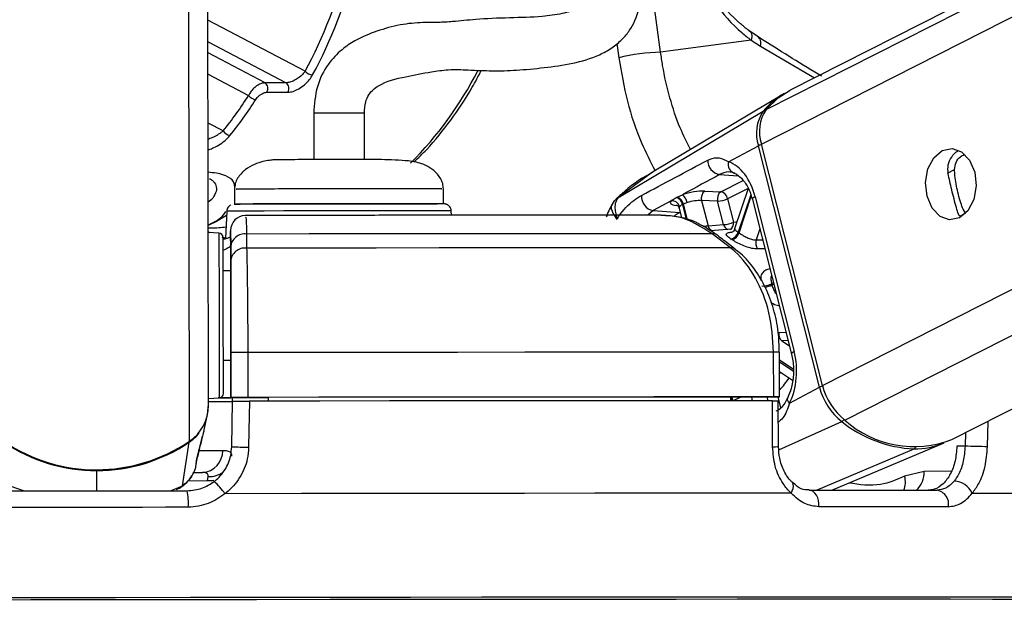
# Paper-space layout '3M DUO In Ground Anchor' of a CAD drawing. Header units: millimetres. Extents: x 10 to 10335, y 20 to 7920.
# Tile 56 of 116: x 5141 to 5207, y 3015 to 3055. Entities that reach past the tile are written whole.
import ezdxf

# ---------------------------------------------------------------- set-up
doc = ezdxf.new("R2010")
doc.units = ezdxf.units.MM
doc.layers.add('COMPONENT_GEOMETRY', color=7, linetype='Continuous')
doc.styles.add('SLDTEXTSTYLE0', font='TXT', dxfattribs={"width": 0.75})
doc.dimstyles.new('SLDDIMSTYLE1', dxfattribs={"dimtxt": 75, "dimasz": 3.302, "dimexe": 0, "dimexo": 0.0625, "dimgap": 18.75, "dimtad": 0, "dimtih": 1, "dimtoh": 1, "dimdec": 0, "dimrnd": 1e-09, "dimzin": 12, "dimdsep": 46, "dimtxsty": 'SLDTEXTSTYLE0', "dimsah": 1, "dimcen": 0.09, "dimadec": 0, "dimazin": 3, "dimtfac": 1, "dimtdec": 0, "dimtofl": 0, "dimtmove": 0, "dimatfit": 3, "dimfxl": 1, "dimfrac": 2, "dimtolj": 1, "dimtzin": 12, "dimarcsym": 0})

# ---------------------------------------------------------------- blocks, each defined once
blk = doc.blocks.new('_D_22')
at = {"layer": 'COMPONENT_GEOMETRY', "color": 7}
for p, q in [((639.005, 3169.172), (6134.314, 3169.172)), ((6131.139, 3169.172), (6131.139, 2114.817)), ((6131.139, 941.399), (6131.139, 1995.754)), ((3715.959, 941.399), (6134.314, 941.399))]:
    blk.add_line(p, q, dxfattribs=at)
for points in [[(6131.139, 3169.172), (6130.631, 3165.87), (6131.647, 3165.87)], [(6131.139, 941.399), (6131.647, 944.701), (6130.631, 944.701)]]:
    blk.add_solid(points, dxfattribs=at)
at = {"layer": 'COMPONENT_GEOMETRY', "color": 7, "insert": (6020.306, 2092.434), "char_height": 75, "attachment_point": 1, "style": 'SLDTEXTSTYLE0'}
blk.add_mtext('2228', dxfattribs=at)

psp = doc.layouts.new('3M DUO In Ground Anchor')

# ---------------------------------------------------------------- linework, layer by layer
at = {"color": 8, "linetype": 'Continuous', "lineweight": 25}
for p, q in [((5190.45, 3046.456), (5460.324, 3183.201)), ((5190.772, 3048.774), (5456.148, 3183.239)), ((5194.547, 3030.287), (5495.691, 3182.877)), ((5196.043, 3027.97), (5501.654, 3182.822)), ((5152.116, 3026.546), (5151.921, 3172.315)), ((5183.701, 3052.611), (5181.411, 3069.331)), ((5159.871, 3051.333), (5153.364, 3054.755)), ((5153.366, 3053.315), (5158.599, 3050.563)), ((5180.769, 3053.187), (5180.9, 3052.231)), ((5190.385, 3053.025), (5194.013, 3050.901)), ((5157.185, 3050.563), (5153.367, 3052.571)), ((5153.369, 3051.132), (5156.082, 3049.705)), ((5154.374, 3047.337), (5153.373, 3047.864)), ((5202.933, 3044.516), (5203.4, 3044.753)), ((5183.162, 3044.568), (5180.835, 3042.855)), ((5187.646, 3044.413), (5188.903, 3044.327)), ((5187.735, 3043.265), (5189.234, 3044.024)), ((5189.561, 3043.49), (5188.189, 3042.795)), ((5180.858, 3042.864), (5180.835, 3042.855)), ((5189.738, 3043.064), (5188.898, 3040.551)), ((5188.957, 3040.511), (5189.774, 3042.958)), ((5184.842, 3042.326), (5184.739, 3042.336)), ((5185.168, 3042.408), (5185.422, 3041.405)), ((5185.497, 3041.379), (5185.229, 3042.438)), ((5183.2, 3041.999), (5182.833, 3041.696)), ((5184.995, 3041.876), (5185.009, 3041.883)), ((5185.011, 3041.875), (5184.995, 3041.876)), ((5203.758, 3041.636), (5204.14, 3041.83)), ((5190.349, 3040.768), (5190.104, 3040.036)), ((5154.571, 3040.119), (5154.323, 3040.206)), ((5190.104, 3040.036), (5190.532, 3040.044)), ((5191.261, 3037.166), (5191.141, 3037.106)), ((5191.163, 3037.019), (5191.283, 3037.08)), ((5191.62, 3033.836), (5192.1, 3033.853)), ((5192.241, 3033.3), (5191.815, 3033.283)), ((5191.815, 3033.283), (5192.333, 3032.937)), ((5192.584, 3031.372), (5191.669, 3031.983)), ((5191.669, 3031.881), (5192.588, 3031.268)), ((5191.67, 3031.07), (5191.739, 3031.177)), ((5189.782, 3029.512), (5189.844, 3029.268)), ((5190.906, 3029.268), (5190.844, 3029.515)), ((5191.553, 3029.517), (5191.739, 3028.783)), ((5191.629, 3025.969), (5195.836, 3027.876)), ((5205.609, 3026.181), (5205.646, 3027.898)), ((5204.125, 3027.127), (5204.105, 3026.214)), ((5194.152, 3023.267), (5200.688, 3026.043)), ((5145.906, 3023.226), (5145.904, 3024.583)), ((5203.177, 3024.538), (5201.366, 3024.533)), ((5153.339, 3023.889), (5152.01, 3023.887)), ((5140.161, 3023.547), (5141.044, 3023.22)), ((5150.85, 3023.233), (5151.651, 3023.563)), ((5151.243, 3023.336), (5151.651, 3023.563)), ((5196.759, 3016.107), (5196.375, 3016.107)), ((5197.358, 3016.107), (5196.759, 3016.107))]:
    psp.add_line(p, q, dxfattribs=at)
at = {"color": 7, "linetype": 'Continuous', "lineweight": 25}
for p, q in [((5455.208, 3183.248), (5192.38, 3050.073)), ((5203.224, 3026.67), (5511.226, 3182.735)), ((5153.398, 3028.942), (5153.198, 3178.621)), ((5190.172, 3053.676), (5189.61, 3054.064)), ((5189.765, 3053.422), (5183.701, 3052.611)), ((5189.765, 3053.422), (5190.385, 3053.025)), ((5158.599, 3050.563), (5157.185, 3050.563)), ((5157.3, 3049.93), (5158.714, 3049.93)), ((5191.881, 3049.788), (5183.16, 3044.571)), ((5160.449, 3048.519), (5160.453, 3045.415)), ((5163.853, 3045.446), (5163.849, 3048.524)), ((5180.835, 3042.855), (5190.572, 3048.655)), ((5188.245, 3045.273), (5190.252, 3046.35)), ((5194.348, 3030.181), (5190.252, 3046.35)), ((5194.547, 3030.287), (5190.45, 3046.456)), ((5155.142, 3043.436), (5155.144, 3042.437)), ((5169.144, 3042.455), (5169.142, 3043.455)), ((5189.565, 3043.483), (5188.659, 3040.771)), ((5184.807, 3042.905), (5185.155, 3043.061)), ((5186.661, 3043.31), (5187.735, 3043.265)), ((5188.189, 3042.795), (5188.586, 3041.231)), ((5189.847, 3042.746), (5192.471, 3032.391)), ((5190.03, 3042.929), (5192.654, 3032.573)), ((5184.403, 3042.653), (5183.2, 3041.999)), ((5184.938, 3042.16), (5185.102, 3041.515)), ((5185.474, 3042.533), (5185.229, 3042.438)), ((5186.448, 3042.672), (5186.876, 3040.982)), ((5187.522, 3042.626), (5186.448, 3042.672)), ((5187.918, 3041.062), (5187.522, 3042.626)), ((5154.605, 3041.672), (5153.943, 3041.275)), ((5154.62, 3041.962), (5154.528, 3040.165)), ((5169.685, 3041.688), (5169.669, 3041.982)), ((5183.2, 3041.999), (5184.995, 3041.876)), ((5153.943, 3041.275), (5153.366, 3041.011)), ((5186.876, 3040.982), (5187.918, 3041.062)), ((5188.475, 3040.754), (5187.019, 3040.646)), ((5153.518, 3040.519), (5153.367, 3040.583)), ((5154.099, 3040.489), (5153.383, 3040.526)), ((5154.658, 3040.127), (5154.38, 3040.207)), ((5154.883, 3040.562), (5154.884, 3039.757)), ((5155.954, 3040.43), (5155.953, 3039.484)), ((5188.372, 3039.51), (5187.145, 3040.455)), ((5154.884, 3039.757), (5154.886, 3037.975)), ((5154.885, 3038.607), (5154.884, 3039.553)), ((5154.886, 3037.975), (5154.386, 3037.974)), ((5154.886, 3037.975), (5154.886, 3037.975)), ((5154.89, 3035.032), (5154.898, 3029.479)), ((5154.898, 3029.488), (5154.894, 3032.488)), ((5156.029, 3032.491), (5156.033, 3029.491)), ((5191.278, 3029.518), (5191.274, 3032.518)), ((5191.673, 3029.518), (5191.669, 3032.518)), ((5154.394, 3031.975), (5154.894, 3031.975)), ((5154.898, 3029.471), (5154.894, 3031.975)), ((5154.894, 3031.975), (5154.898, 3029.466)), ((5191.67, 3031.223), (5192.541, 3030.641)), ((5192.341, 3029.104), (5194.348, 3030.181)), ((5153.398, 3029.421), (5154.113, 3029.459)), ((5154.898, 3029.488), (5154.898, 3029.479)), ((5154.898, 3029.479), (5157.398, 3029.483)), ((5154.898, 3029.471), (5154.898, 3029.466)), ((5155.007, 3029.471), (5154.898, 3029.471)), ((5154.954, 3026.185), (5155.003, 3029.238)), ((5155.003, 3029.229), (5155.007, 3029.48)), ((5157.398, 3029.489), (5157.398, 3029.483)), ((5157.398, 3029.489), (5157.398, 3029.242)), ((5157.398, 3029.483), (5157.398, 3029.242)), ((5188.382, 3029.513), (5188.379, 3029.267)), ((5188.382, 3029.508), (5191.38, 3029.517)), ((5191.597, 3026.2), (5191.588, 3029.268)), ((5153.098, 3027.311), (5153.31, 3028.232)), ((5152.601, 3025.264), (5152.991, 3026.897)), ((5152.974, 3026.829), (5152.994, 3026.896)), ((5151.651, 3023.563), (5152.107, 3026.486)), ((5195.178, 3023.267), (5202.7, 3026.437)), ((5204.105, 3026.214), (5203.556, 3026.213)), ((5152.545, 3024.902), (5152.585, 3025.079)), ((5152.57, 3025.151), (5152.606, 3025.263)), ((5152.353, 3024.46), (5153, 3024.461)), ((5201.366, 3024.533), (5200.052, 3024.212)), ((5153.339, 3023.889), (5153.374, 3024.184))]:
    psp.add_line(p, q, dxfattribs=at)
at = {"color": 7, "linetype": 'Continuous', "lineweight": 25, "flags": 128}
for points in [[(5189.61, 3054.064), (5189.673, 3054.027), (5189.724, 3053.975), (5189.764, 3053.908), (5189.791, 3053.83), (5189.805, 3053.74), (5189.805, 3053.641), (5189.792, 3053.534), (5189.765, 3053.422)], [(5190.772, 3048.774), (5191.579, 3049.563), (5192.38, 3050.073)], [(5202.577, 3046.028), (5203.232, 3046.166), (5203.874, 3045.938), (5204.406, 3045.381), (5204.747, 3044.578), (5204.844, 3043.652), (5204.684, 3042.743), (5204.289, 3041.991), (5203.722, 3041.509), (5203.067, 3041.371), (5202.424, 3041.598), (5201.892, 3042.156), (5201.552, 3042.959), (5201.454, 3043.885), (5201.615, 3044.794), (5202.009, 3045.546), (5202.577, 3046.028)], [(5160.14, 3045.443), (5160.171, 3045.442), (5160.441, 3045.442)], [(5163.845, 3045.446), (5164.093, 3045.448), (5164.14, 3045.448)], [(5184.748, 3042.875), (5184.762, 3042.882), (5184.807, 3042.905)], [(5155.118, 3042.436), (5155.162, 3042.437), (5155.512, 3042.44), (5156.195, 3042.443), (5157.176, 3042.446), (5158.406, 3042.449), (5159.823, 3042.451), (5161.357, 3042.454), (5162.93, 3042.456), (5164.464, 3042.458), (5165.882, 3042.459), (5167.112, 3042.459)], [(5156.399, 3042.443), (5155.653, 3042.44), (5155.233, 3042.438), (5155.229, 3042.438)], [(5169.144, 3042.455), (5169.129, 3042.456), (5168.853, 3042.457), (5168.24, 3042.458), (5167.322, 3042.459), (5166.144, 3042.459), (5164.765, 3042.458), (5163.255, 3042.456), (5161.689, 3042.454), (5160.146, 3042.452), (5158.704, 3042.449), (5157.433, 3042.446), (5156.399, 3042.443)], [(5167.112, 3042.459), (5168.092, 3042.459), (5168.724, 3042.458)], [(5185.229, 3042.438), (5185.182, 3042.415), (5185.168, 3042.408)], [(5154.389, 3036.185), (5154.387, 3037.457), (5154.386, 3038.56), (5154.384, 3039.418), (5154.384, 3039.973), (5154.383, 3040.188), (5154.383, 3040.19)], [(5187.145, 3040.455), (5183.648, 3040.453), (5180.007, 3040.451), (5176.236, 3040.449), (5172.35, 3040.446), (5168.363, 3040.443), (5164.291, 3040.439), (5160.15, 3040.435), (5155.954, 3040.43)], [(5188.372, 3039.51), (5184.744, 3039.508), (5180.964, 3039.506), (5177.046, 3039.504), (5173.007, 3039.501), (5168.862, 3039.497), (5164.626, 3039.493), (5160.318, 3039.489), (5155.953, 3039.484)], [(5154.386, 3037.974), (5154.386, 3038.11), (5154.386, 3038.274)], [(5154.886, 3037.975), (5154.886, 3037.92), (5154.887, 3037.753), (5154.887, 3037.483), (5154.887, 3037.118), (5154.888, 3036.672), (5154.889, 3036.163), (5154.89, 3035.609), (5154.89, 3035.032)], [(5154.397, 3029.759), (5154.397, 3029.902), (5154.397, 3030.388), (5154.395, 3031.187), (5154.394, 3032.244), (5154.392, 3033.487), (5154.391, 3034.831), (5154.389, 3036.185)], [(5191.274, 3032.518), (5187.344, 3032.517), (5183.243, 3032.515), (5178.987, 3032.512), (5174.595, 3032.509), (5170.084, 3032.505), (5165.474, 3032.501), (5160.782, 3032.496), (5156.029, 3032.491)], [(5154.395, 3031.675), (5154.395, 3031.727), (5154.394, 3031.975)], [(5155.006, 3029.458), (5154.748, 3029.457), (5154.045, 3029.456)], [(5191.278, 3029.518), (5187.348, 3029.517), (5183.247, 3029.515), (5178.991, 3029.512), (5174.599, 3029.509), (5170.088, 3029.505), (5165.478, 3029.501), (5160.786, 3029.496), (5156.033, 3029.491)], [(5156.14, 3029.241), (5156.107, 3027.241), (5156.089, 3026.153)], [(5191.192, 3029.268), (5187.281, 3029.267), (5183.2, 3029.265), (5178.967, 3029.262), (5174.599, 3029.259), (5170.114, 3029.255), (5165.53, 3029.251), (5160.865, 3029.246), (5156.14, 3029.241)], [(5188.382, 3029.513), (5184.884, 3029.512), (5181.253, 3029.51), (5177.501, 3029.507), (5173.642, 3029.504), (5169.689, 3029.501), (5165.654, 3029.497), (5161.553, 3029.493), (5157.398, 3029.489)], [(5191.202, 3026.181), (5191.196, 3028.181), (5191.192, 3029.268)], [(5191.38, 3029.517), (5191.513, 3029.517), (5191.609, 3029.517), (5191.662, 3029.518), (5191.67, 3029.518), (5191.633, 3029.518), (5191.553, 3029.518), (5191.432, 3029.518), (5191.278, 3029.518)], [(5153.31, 3028.232), (5153.361, 3028.52), (5153.382, 3028.869)], [(5139.854, 3023.218), (5141.365, 3023.22), (5142.878, 3023.222), (5144.392, 3023.224), (5145.906, 3023.226), (5147.421, 3023.228), (5148.935, 3023.23), (5150.447, 3023.232), (5151.958, 3023.234)], [(5192.44, 3023.069), (5188.256, 3023.067), (5183.868, 3023.065), (5179.298, 3023.062), (5174.566, 3023.059), (5169.697, 3023.055), (5164.712, 3023.05), (5159.637, 3023.045), (5154.496, 3023.039)], [(5193.664, 3023.267), (5194.809, 3023.267), (5195.934, 3023.267), (5197.037, 3023.267), (5198.119, 3023.268), (5199.179, 3023.267), (5200.217, 3023.267), (5201.231, 3023.267), (5202.223, 3023.267)], [(5194.309, 3022.161), (5194.309, 3022.37), (5194.281, 3022.575), (5194.226, 3022.767), (5194.146, 3022.936), (5194.045, 3023.076), (5193.928, 3023.181), (5193.799, 3023.245), (5193.664, 3023.267)], [(5204.587, 3023.069), (5207.674, 3023.067), (5210.464, 3023.065), (5212.942, 3023.062), (5215.097, 3023.059), (5216.919, 3023.055), (5218.399, 3023.05), (5219.529, 3023.045), (5220.304, 3023.039)], [(5152.041, 3022.127), (5150.51, 3022.125), (5148.977, 3022.123), (5147.443, 3022.121), (5145.908, 3022.119), (5144.373, 3022.117), (5142.838, 3022.115), (5141.305, 3022.113), (5139.774, 3022.111)], [(5202.983, 3022.161), (5201.978, 3022.161), (5200.949, 3022.161), (5199.898, 3022.161), (5198.824, 3022.161), (5197.727, 3022.161), (5196.609, 3022.161), (5195.469, 3022.161), (5194.309, 3022.161)], [(5196.512, 3015.963), (5192.817, 3015.963), (5188.888, 3015.962), (5184.745, 3015.96), (5180.409, 3015.958), (5175.901, 3015.955), (5171.244, 3015.951), (5166.46, 3015.947), (5161.574, 3015.942), (5156.61, 3015.937), (5151.593, 3015.931), (5146.547, 3015.924), (5141.499, 3015.917), (5136.472, 3015.91)], [(5196.448, 3015.963), (5192.758, 3015.963), (5188.834, 3015.962), (5184.696, 3015.96), (5180.366, 3015.958), (5175.863, 3015.955), (5171.212, 3015.951), (5166.434, 3015.947), (5161.554, 3015.942), (5156.597, 3015.936), (5151.586, 3015.931), (5146.547, 3015.924), (5141.504, 3015.917), (5136.484, 3015.91)], [(5196.375, 3016.107), (5193.089, 3016.107), (5189.189, 3016.106), (5185.077, 3016.104), (5180.775, 3016.102), (5176.304, 3016.099), (5171.684, 3016.095), (5166.938, 3016.091), (5162.091, 3016.087), (5157.164, 3016.081), (5152.183, 3016.075), (5147.171, 3016.069), (5142.153, 3016.062), (5137.153, 3016.055)], [(5216.979, 3015.913), (5217.243, 3015.917), (5217.376, 3015.924), (5217.154, 3015.931), (5216.576, 3015.936), (5215.647, 3015.942), (5214.37, 3015.947), (5212.752, 3015.951), (5210.801, 3015.955), (5208.527, 3015.958), (5205.941, 3015.96), (5203.056, 3015.962), (5199.886, 3015.963), (5196.448, 3015.963)], [(5216.979, 3015.911), (5217.333, 3015.917), (5217.466, 3015.924), (5217.244, 3015.931), (5216.666, 3015.937), (5215.735, 3015.942), (5214.457, 3015.947), (5212.837, 3015.951), (5210.883, 3015.955), (5208.606, 3015.958), (5206.017, 3015.96), (5203.128, 3015.962), (5199.955, 3015.963), (5196.512, 3015.963)], [(5217.131, 3016.053), (5217.284, 3016.055), (5217.721, 3016.062), (5217.809, 3016.069), (5217.546, 3016.075), (5216.934, 3016.081), (5215.977, 3016.087), (5214.678, 3016.091), (5213.044, 3016.095), (5211.083, 3016.099), (5208.804, 3016.102), (5206.219, 3016.104), (5203.341, 3016.106), (5200.182, 3016.107), (5197.358, 3016.107)]]:
    psp.add_lwpolyline(points, dxfattribs=at)
at = {"color": 8, "linetype": 'Continuous', "lineweight": 25, "flags": 128}
for points in [[(5190.03, 3042.929), (5189.948, 3042.88), (5189.889, 3042.833), (5189.855, 3042.79), (5189.846, 3042.752), (5189.847, 3042.746)], [(5167.465, 3041.986), (5166.197, 3041.986), (5164.739, 3041.985), (5163.16, 3041.983), (5161.534, 3041.981), (5159.936, 3041.978), (5158.441, 3041.976), (5157.119, 3041.972), (5156.033, 3041.969), (5155.232, 3041.966), (5154.754, 3041.964), (5154.62, 3041.962)], [(5184.629, 3041.667), (5184.768, 3041.752), (5184.995, 3041.876)], [(5188.586, 3041.231), (5188.749, 3041.249), (5188.821, 3041.255)], [(5154.099, 3040.489), (5154.099, 3040.487), (5154.099, 3040.26), (5154.1, 3039.673), (5154.101, 3038.765), (5154.103, 3037.599), (5154.104, 3036.255)], [(5154.104, 3036.255), (5154.106, 3034.823), (5154.108, 3033.401), (5154.11, 3032.087), (5154.111, 3030.969), (5154.113, 3030.124), (5154.113, 3029.61), (5154.113, 3029.459)], [(5192.654, 3032.573), (5192.572, 3032.525), (5192.513, 3032.478), (5192.479, 3032.435), (5192.47, 3032.397), (5192.471, 3032.39)], [(5192.341, 3029.104), (5192.271, 3029.194), (5192.224, 3029.281), (5192.201, 3029.362), (5192.204, 3029.435), (5192.217, 3029.472)], [(5152.701, 3025.93), (5152.709, 3025.93), (5153.355, 3025.932), (5153.906, 3025.934), (5154.349, 3025.935)], [(5153.753, 3023.913), (5153.643, 3023.897), (5153.339, 3023.889)], [(5192.44, 3023.069), (5192.525, 3023.233), (5192.58, 3023.39), (5192.603, 3023.535), (5192.593, 3023.66), (5192.549, 3023.761), (5192.514, 3023.802)]]:
    psp.add_lwpolyline(points, dxfattribs=at)
at = {"color": 7, "linetype": 'Continuous', "lineweight": 25}
for centre, radius, start, end in [((5189.894, 3053.225), 0.53, 337.80736, 58.33704), ((5183.881, 3040.763), 11.849, 90.86945, 104.57306), ((5160.444, 3051.885), 0.796, 223.94043, 264.93784), ((5156.895, 3050.183), 0.478, 327.95085, 52.63403), ((5158.309, 3050.183), 0.478, 327.95085, 52.63403), ((5156.644, 3050.162), 0.725, 219.08578, 264.17489), ((5194.476, 3045.469), 5.039, 119.66388, 140.78856), ((5192.973, 3047.287), 2.656, 145.95628, 198.22685), ((5192.761, 3047.176), 2.641, 145.95628, 198.22685), ((5154.917, 3047.671), 0.638, 211.62258, 262.94991), ((5187.828, 3045.363), 0.968, 178.6132, 259.13565), ((5188.816, 3045.093), 0.599, 162.50655, 256.32879), ((5183.383, 3042.951), 0.969, 175.92818, 259.11782), ((5184.566, 3042.289), 0.613, 11.19492, 72.78175), ((5184.628, 3042.32), 0.613, 11.17218, 72.98119), ((5184.693, 3042.421), 0.789, 8.16539, 54.16197), ((5187.029, 3042.832), 0.603, 127.57074, 195.48396), ((5188.103, 3042.787), 0.603, 127.57074, 195.48396), ((5187.429, 3044.403), 1.779, 273.00592, 295.31836), ((5187.606, 3042.686), 0.594, 10.6113, 77.41541), ((5184.453, 3042.12), 0.535, 15.00674, 95.3188), ((5155.883, 3040.675), 1, 91.48484, 180.12809), ((5187.825, 3042.839), 1.779, 273.00592, 295.31836), ((5154.083, 3040.189), 0.3, 0.07703, 87.07703), ((5155.836, 3039.483), 0.955, 82.93586, 175.77439), ((5187.202, 3040.009), 0.449, 53.67444, 97.23309), ((5188.286, 3040.719), 0.635, 281.69235, 344.58769), ((5186.435, 3037.076), 3.613, 55.73754, 56.76637), ((5188.34, 3040.691), 0.642, 281.53596, 343.77507), ((5186.742, 3037.26), 3.934, 55.73754, 56.76637), ((5155.837, 3038.537), 0.954, 83.02205, 175.77834), ((5190.753, 3039.832), 0.68, 162.57113, 215.92125), ((5190.381, 3038.674), 1.743, 273.07754, 295.85235), ((5183.47, 3035.116), 7.925, 13.89426, 14.53923), ((5192.217, 3033.735), 0.605, 170.38957, 228.38689), ((5156.015, 2812.629), 219.862, 89.99635, 90.29217), ((5198.678, 3031.312), 4.256, 193.93677, 231.75671), ((5154.097, 3029.759), 0.3, 273.07703, 0.07703), ((5198.456, 3031.2), 4.233, 193.93677, 231.75671), ((5150.502, 3028.951), 2.896, 303.86193, 359.82887), ((5153.286, 3218.852), 189.644, 270.02905, 270.51875), ((5154.059, 3099.654), 70.193, 270.05969, 270.68452), ((5156.019, 2809.629), 219.862, 89.99635, 90.29217), ((5201.038, 3034.306), 8.271, 231.02642, 267.57517), ((5200.688, 3033.146), 6.955, 228.10046, 291.38987), ((5150.453, 3028.925), 2.947, 304.14208, 322.02627), ((5145.889, 3035.758), 11.119, 236.09754, 304.05651), ((5145.877, 3035.652), 11.069, 236.06067, 270.14044), ((5145.902, 3035.653), 11.069, 270.01361, 304.09339), ((5200.725, 3031.185), 5.142, 269.58823, 292.57837), ((5152.922, 3025.886), 1.427, 273.12064, 1.99546), ((5156.123, 3047.491), 21.337, 266.85811, 269.90958), ((5198.901, 2754.99), 271.274, 88.58306, 88.9007), ((5151.583, 3021.173), 3.459, 32.64096, 50.69284), ((5203.319, 3022.485), 1.396, 24.71461, 87.7337), ((5148.503, 3022.419), 3.55, 355.29371, 13.27982), ((5202.068, 3022.347), 0.933, 348.49165, 80.45783)]:
    psp.add_arc(centre, radius, start, end, dxfattribs=at)
at = {"color": 8, "linetype": 'Continuous', "lineweight": 25}
for centre, radius, start, end in [((5148.922, 3063.019), 25.362, 315.29004, 332.62212), ((5190.677, 3048.466), 0.216, 83.55394, 119.00772), ((5162.566, 2716.139), 332.387, 89.78063, 90.36497), ((5190.683, 3045.486), 0.965, 103.45493, 116.52312), ((5168.16, 2827.616), 214.371, 89.59655, 90.18562), ((5187.304, 3041.069), 0.437, 191.48358, 250.82032), ((5188.341, 3041.147), 0.432, 191.31628, 252.74692), ((5188.152, 3041.144), 0.442, 295.21342, 11.27532), ((5188.428, 3039.066), 0.447, 52.20749, 97.16119), ((5190.398, 3038.68), 1.828, 279.29313, 294.7271), ((5191.407, 2987.719), 44.799, 89.66617, 90.17112), ((5187.683, 3033.736), 5.479, 316.71883, 327.57205), ((5194.779, 3029.317), 0.965, 103.44854, 116.52276), ((5187.791, 3029.043), 0.74, 17.28372, 36.36069), ((5187.851, 3029.065), 0.743, 15.78462, 36.64309), ((5195.616, 3028.305), 0.482, 297.15339, 321.73572), ((5151.974, 3026.476), 0.133, 4.3325, 24.72714), ((5191.291, 3028.498), 2.319, 267.80452, 277.60294), ((5200.594, 3026.245), 0.224, 294.92041, 330.31236), ((5153.452, 3025.75), 1.568, 267.11926, 306.18869), ((5199.721, 3024.469), 1.646, 313.12075, 2.23139), ((5198.623, 3023.812), 1.484, 338.48164, 15.62358)]:
    psp.add_arc(centre, radius, start, end, dxfattribs=at)
at = {"color": 7, "linetype": 'Continuous', "lineweight": 25}
for centre, major_axis, ratio, start_param, end_param in [((5144.04, 3068.091), (-0.238, 27.599), 0.718698, 4.053659, 4.669369), ((5144.318, 3068.094), (-0.238, 27.999), 0.718532, 4.053752, 4.669462), ((5141.211, 3068.091), (-0.238, 27.599), 0.718698, 3.855149, 3.977102), ((5141.489, 3068.094), (-0.238, 27.999), 0.718532, 3.855242, 3.977195), ((5187.709, 3041.684), (-0.084, 3.691), 0.672031, 5.041113, 6.031779), ((5185.783, 3042.835), (1.37, 0.293), 0.275199, 0.81797, 1.987664), ((5185.722, 3042.804), (1.37, 0.293), 0.275199, 2.80387, 3.854843), ((5185.884, 3042.365), (0.885, 0.169), 0.295196, 0.825135, 1.994828), ((5190.333, 3031.328), (-0.084, 3.691), 0.672031, 4.050448, 5.041113)]:
    psp.add_ellipse(centre, major_axis=major_axis, ratio=ratio, start_param=start_param, end_param=end_param, dxfattribs=at)
at = {"color": 8, "linetype": 'Continuous', "lineweight": 25}
psp.add_ellipse((5185.823, 3042.334), major_axis=(0.885, 0.169), ratio=0.295196, start_param=2.811034, end_param=3.159145, dxfattribs=at)
at = {"color": 7, "linetype": 'Continuous', "lineweight": 25}
for points, knots in [([(5163.849, 3048.524), (5163.862, 3048.783), (5163.885, 3049.239), (5164.203, 3049.94), (5165.068, 3050.626), (5166.469, 3050.954), (5168.081, 3051.26), (5169.506, 3051.476), (5170.936, 3051.421), (5172.455, 3051.343), (5174.072, 3051.393), (5175.836, 3051.565), (5177.778, 3051.816), (5179.319, 3052.265), (5180.424, 3052.869), (5181.114, 3053.431), (5181.634, 3054.06), (5182.167, 3055.028), (5182.458, 3056.548), (5182.081, 3058.688), (5180.982, 3061.198), (5179.843, 3062.93), (5179.199, 3063.909)], [0, 0, 0, 0, 0.022114, 0.038898, 0.072368, 0.146112, 0.207471, 0.244247, 0.286127, 0.338205, 0.395148, 0.456563, 0.515372, 0.570689, 0.597552, 0.623298, 0.646213, 0.667452, 0.719434, 0.785484, 0.878679, 1, 1, 1, 1]), ([(5176.563, 3061.707), (5176.94, 3061.154), (5177.664, 3060.092), (5178.455, 3058.558), (5178.874, 3057.377), (5178.971, 3056.621), (5178.921, 3056.209), (5178.83, 3056.009), (5178.722, 3055.878), (5178.599, 3055.768), (5178.415, 3055.646), (5177.919, 3055.395), (5177.007, 3055.154), (5175.531, 3054.95), (5173.509, 3054.919), (5171.404, 3054.829), (5169.926, 3054.665), (5168.816, 3054.592), (5167.653, 3054.612), (5166.241, 3054.483), (5164.671, 3054.043), (5163.36, 3053.504), (5162.255, 3052.758), (5161.327, 3051.785), (5160.579, 3050.304), (5160.493, 3049.124), (5160.449, 3048.519)], [0, 0, 0, 0, 0.081486, 0.156453, 0.209812, 0.236252, 0.25203, 0.260861, 0.264637, 0.269364, 0.275859, 0.284673, 0.321191, 0.366568, 0.438207, 0.515031, 0.575326, 0.614341, 0.653061, 0.706238, 0.760366, 0.814827, 0.849626, 0.893233, 0.94525, 1, 1, 1, 1]), ([(5185.18, 3061.412), (5185.38, 3060.431), (5185.781, 3058.469), (5187.241, 3055.857), (5188.666, 3054.275), (5189.555, 3053.585), (5189.765, 3053.422)], [0, 0, 0, 0, 0.300216, 0.600334, 0.905591, 1, 1, 1, 1]), ([(5189.61, 3054.064), (5189.421, 3054.213), (5188.627, 3054.836), (5187.339, 3056.268), (5186.105, 3058.549), (5185.615, 3060.331), (5185.486, 3061.216), (5185.47, 3061.328)], [0, 0, 0, 0, 0.095474, 0.402352, 0.701252, 0.962182, 1, 1, 1, 1]), ([(5194.494, 3051), (5194.337, 3051.094), (5192.782, 3052.026), (5191.408, 3052.895), (5190.172, 3053.676)], [0, 0, 0, 0, 0.100867, 1, 1, 1, 1]), ([(5159.871, 3051.333), (5159.818, 3051.263), (5159.699, 3051.106), (5159.445, 3050.888), (5159.149, 3050.707), (5158.85, 3050.586), (5158.682, 3050.571), (5158.599, 3050.563)], [0, 0, 0, 0, 0.174874, 0.396366, 0.604299, 0.803217, 1, 1, 1, 1]), ([(5167.163, 3045.253), (5167.454, 3045.529), (5168.334, 3046.366), (5169.646, 3048.044), (5170.869, 3049.82), (5171.479, 3051.01), (5171.675, 3051.392)], [0, 0, 0, 0, 0.165741, 0.502625, 0.84013, 1, 1, 1, 1]), ([(5158.714, 3049.93), (5158.828, 3049.941), (5159.057, 3049.965), (5159.455, 3050.148), (5159.841, 3050.423), (5160.165, 3050.753), (5160.31, 3050.988), (5160.374, 3051.092)], [0, 0, 0, 0, 0.199752, 0.399876, 0.607041, 0.826549, 1, 1, 1, 1]), ([(5157.185, 3050.563), (5157.105, 3050.554), (5156.946, 3050.536), (5156.682, 3050.401), (5156.429, 3050.199), (5156.218, 3049.956), (5156.124, 3049.783), (5156.082, 3049.705)], [0, 0, 0, 0, 0.20315, 0.40434, 0.608443, 0.821733, 1, 1, 1, 1]), ([(5156.571, 3049.441), (5156.602, 3049.485), (5156.671, 3049.583), (5156.816, 3049.722), (5156.983, 3049.837), (5157.153, 3049.914), (5157.251, 3049.925), (5157.3, 3049.93)], [0, 0, 0, 0, 0.18302, 0.400043, 0.604373, 0.802384, 1, 1, 1, 1]), ([(5169.142, 3043.455), (5169.132, 3043.575), (5169.113, 3043.816), (5168.918, 3044.264), (5168.521, 3044.709), (5167.965, 3045.042), (5167.259, 3045.285), (5166.654, 3045.341), (5165.449, 3045.417), (5164.145, 3045.421), (5162.761, 3045.419), (5161.728, 3045.417), (5160.728, 3045.416), (5159.796, 3045.414), (5158.971, 3045.411), (5158.252, 3045.402), (5157.906, 3045.408), (5157.49, 3045.374), (5157.021, 3045.289), (5156.451, 3045.103), (5155.835, 3044.76), (5155.392, 3044.293), (5155.175, 3043.819), (5155.153, 3043.563), (5155.143, 3043.436)], [0, 0, 0, 0, 0.018781, 0.037881, 0.07712, 0.116248, 0.153661, 0.227179, 0.293701, 0.409151, 0.463505, 0.517175, 0.570154, 0.622882, 0.676534, 0.731308, 0.787194, 0.814141, 0.843486, 0.878198, 0.918102, 0.959722, 0.980094, 1, 1, 1, 1]), ([(5182.416, 3043.02), (5183.167, 3043.419), (5184.647, 3044.205), (5186.129, 3044.996), (5186.861, 3045.386)], [0, 0, 0, 0, 0.506743, 1, 1, 1, 1]), ([(5186.861, 3045.386), (5187.058, 3045.462), (5187.319, 3045.562), (5187.77, 3045.519), (5188.039, 3045.38), (5188.245, 3045.273)], [0, 0, 0, 0, 0.417867, 0.554004, 1, 1, 1, 1]), ([(5202.973, 3044.473), (5202.958, 3044.676), (5202.927, 3045.082), (5203.194, 3045.606), (5203.443, 3045.917), (5203.616, 3045.976), (5203.617, 3045.976)], [0, 0, 0, 0, 0.329333, 0.658165, 0.996866, 1, 1, 1, 1]), ([(5203.4, 3044.753), (5203.421, 3044.917), (5203.465, 3045.244), (5203.727, 3045.602), (5203.964, 3045.706), (5204.058, 3045.747)], [0, 0, 0, 0, 0.376029, 0.751571, 1, 1, 1, 1]), ([(5204.14, 3041.83), (5204.071, 3041.936), (5203.945, 3042.132), (5203.772, 3042.638), (5203.619, 3043.205), (5203.497, 3043.795), (5203.417, 3044.317), (5203.405, 3044.616), (5203.4, 3044.753)], [0, 0, 0, 0, 0.204636, 0.376335, 0.548834, 0.703363, 0.864285, 1, 1, 1, 1]), ([(5183.1, 3044.53), (5183.052, 3044.504), (5182.333, 3044.12), (5181.563, 3043.568), (5180.926, 3042.965), (5180.84, 3042.884)], [0, 0, 0, 0, 0.059431, 0.87305, 1, 1, 1, 1]), ([(5187.646, 3044.413), (5186.848, 3043.98), (5186.017, 3043.529), (5185.187, 3043.079), (5185.155, 3043.061)], [0, 0, 0, 0, 0.961066, 1, 1, 1, 1]), ([(5188.675, 3044.511), (5188.525, 3044.551), (5188.177, 3044.646), (5187.839, 3044.498), (5187.646, 3044.413)], [0, 0, 0, 0, 0.429774, 1, 1, 1, 1]), ([(5188.569, 3044.533), (5188.641, 3044.503), (5188.851, 3044.414), (5189.238, 3044.075), (5189.625, 3043.473), (5189.781, 3042.964), (5189.847, 3042.746)], [0, 0, 0, 0, 0.151547, 0.446609, 0.762663, 1, 1, 1, 1]), ([(5203.659, 3041.767), (5203.616, 3041.898), (5203.53, 3042.162), (5203.37, 3042.754), (5203.213, 3043.385), (5203.077, 3043.971), (5203.008, 3044.307), (5202.973, 3044.473)], [0, 0, 0, 0, 0.222076, 0.445772, 0.640142, 0.821651, 1, 1, 1, 1]), ([(5180.826, 3042.897), (5180.797, 3042.87), (5180.736, 3042.812), (5180.651, 3042.703), (5180.577, 3042.605), (5180.521, 3042.527), (5180.482, 3042.468), (5180.46, 3042.435), (5180.449, 3042.418), (5180.444, 3042.41), (5180.441, 3042.406), (5180.44, 3042.403), (5180.439, 3042.402), (5180.439, 3042.402), (5180.439, 3042.402), (5180.439, 3042.402), (5180.439, 3042.402), (5180.439, 3042.402)], [0, 0, 0, 0, 0.210727, 0.447794, 0.619906, 0.788914, 0.892827, 0.946738, 0.973537, 0.986796, 0.993377, 0.997096, 0.998907, 0.999559, 0.999802, 0.999905, 1, 1, 1, 1]), ([(5180.835, 3042.855), (5180.779, 3042.761), (5180.663, 3042.567), (5180.624, 3042.194), (5180.671, 3041.812), (5180.76, 3041.563), (5180.801, 3041.448)], [0, 0, 0, 0, 0.261822, 0.541742, 0.790389, 1, 1, 1, 1]), ([(5180.801, 3041.448), (5180.836, 3041.506), (5181.136, 3041.995), (5181.709, 3042.595), (5182.243, 3042.916), (5182.416, 3043.02)], [0, 0, 0, 0, 0.082284, 0.700826, 1, 1, 1, 1]), ([(5184.403, 3042.653), (5184.428, 3042.673), (5184.52, 3042.746), (5184.652, 3042.821), (5184.748, 3042.875)], [0, 0, 0, 0, 0.2743904, 1, 1, 1, 1]), ([(5154.893, 3042.378), (5154.875, 3042.369), (5154.807, 3042.338), (5154.714, 3042.24), (5154.636, 3042.106), (5154.63, 3042.009), (5154.627, 3041.968)], [0, 0, 0, 0, 0.119709, 0.437046, 0.767231, 1, 1, 1, 1]), ([(5169.659, 3041.998), (5169.656, 3042.04), (5169.649, 3042.132), (5169.58, 3042.251), (5169.492, 3042.343), (5169.403, 3042.401), (5169.324, 3042.433), (5169.265, 3042.447), (5169.231, 3042.451), (5169.212, 3042.453), (5169.197, 3042.454), (5169.18, 3042.455), (5169.147, 3042.456), (5169.059, 3042.457), (5168.814, 3042.457), (5168.69, 3042.458)], [0, 0, 0, 0, 0.039837, 0.087664, 0.127284, 0.160763, 0.188209, 0.208467, 0.22021, 0.229719, 0.242682, 0.267605, 0.340736, 0.664864, 1, 1, 1, 1]), ([(5180.577, 3042.657), (5180.41, 3042.362), (5180.216, 3042.018), (5180.075, 3041.634), (5180.055, 3041.58)], [0, 0, 0, 0, 0.858923, 1, 1, 1, 1]), ([(5184.778, 3042.382), (5184.776, 3042.383), (5184.769, 3042.385), (5184.82, 3042.359), (5184.905, 3042.277), (5184.921, 3042.19), (5184.927, 3042.157)], [0, 0, 0, 0, 0.094559, 0.393165, 0.77285, 1, 1, 1, 1]), ([(5185.168, 3042.408), (5185.107, 3042.372), (5185.022, 3042.322), (5184.981, 3042.272), (5184.969, 3042.259)], [0, 0, 0, 0, 0.718824, 1, 1, 1, 1]), ([(5183.742, 3041.697), (5183.327, 3041.696), (5181.696, 3041.696), (5178.72, 3041.694), (5174.764, 3041.692), (5170.662, 3041.689), (5166.439, 3041.685), (5162.114, 3041.681), (5158.581, 3041.678), (5156.489, 3041.675), (5155.881, 3041.675)], [0, 0, 0, 0, 0.050579, 0.198705, 0.346847, 0.494983, 0.643115, 0.791244, 0.93937, 1, 1, 1, 1]), ([(5187.467, 3040.369), (5187.072, 3040.637), (5186.28, 3041.175), (5185.011, 3041.619), (5184.158, 3041.661), (5183.758, 3041.681)], [0, 0, 0, 0, 0.346059, 0.69386, 1, 1, 1, 1]), ([(5203.758, 3041.636), (5203.731, 3041.656), (5203.684, 3041.691), (5203.666, 3041.744), (5203.659, 3041.767)], [0, 0, 0, 0, 0.572046, 1, 1, 1, 1]), ([(5188.653, 3040.774), (5188.632, 3040.723), (5188.592, 3040.624), (5188.498, 3040.554), (5188.454, 3040.536), (5188.459, 3040.537), (5188.46, 3040.538)], [0, 0, 0, 0, 0.337251, 0.6518313, 0.8984187, 1, 1, 1, 1]), ([(5154.883, 3040.221), (5154.789, 3040.185), (5154.666, 3040.139), (5154.461, 3040.09), (5154.413, 3040.078)], [0, 0, 0, 0, 0.766513, 1, 1, 1, 1]), ([(5154.884, 3039.553), (5154.884, 3039.951), (5154.883, 3040.773), (5154.883, 3040.634), (5154.883, 3040.562)], [0, 0, 0, 0, 0.484204, 1, 1, 1, 1]), ([(5188.694, 3039.425), (5188.408, 3039.646), (5187.999, 3039.961), (5187.591, 3040.276), (5187.468, 3040.371)], [0, 0, 0, 0, 0.699998, 1, 1, 1, 1]), ([(5188.415, 3040.097), (5188.367, 3040.13), (5188.231, 3040.223), (5188.102, 3040.351), (5188.092, 3040.459), (5188.219, 3040.532), (5188.409, 3040.556), (5188.505, 3040.568)], [0, 0, 0, 0, 0.116734, 0.333017, 0.551924, 0.773865, 1, 1, 1, 1]), ([(5188.957, 3040.511), (5189.027, 3040.465), (5189.167, 3040.372), (5189.434, 3040.22), (5189.712, 3040.097), (5189.943, 3040.037), (5190.063, 3040.036), (5190.104, 3040.036)], [0, 0, 0, 0, 0.219859, 0.440343, 0.66314, 0.88549, 1, 1, 1, 1]), ([(5155.953, 3039.484), (5155.966, 3038.973), (5155.992, 3037.95), (5156.017, 3035.587), (5156.027, 3033.669), (5156.029, 3032.633), (5156.029, 3032.491)], [0, 0, 0, 0, 0.317078, 0.634488, 0.949899, 1, 1, 1, 1]), ([(5191.274, 3032.518), (5191.211, 3033.412), (5191.087, 3035.198), (5190.13, 3037.57), (5189.11, 3038.902), (5188.472, 3039.427), (5188.372, 3039.51)], [0, 0, 0, 0, 0.31366, 0.627146, 0.941618, 1, 1, 1, 1]), ([(5190.202, 3039.433), (5190.139, 3039.435), (5189.956, 3039.438), (5189.605, 3039.513), (5189.181, 3039.668), (5188.776, 3039.866), (5188.57, 3039.997), (5188.468, 3040.061)], [0, 0, 0, 0, 0.119584, 0.349288, 0.573021, 0.788436, 1, 1, 1, 1]), ([(5191.654, 3032.517), (5191.643, 3032.97), (5191.618, 3033.952), (5191.299, 3035.417), (5190.766, 3036.853), (5190.008, 3038.106), (5189.3, 3038.973), (5188.806, 3039.307), (5188.679, 3039.392)], [0, 0, 0, 0, 0.16316, 0.354133, 0.546079, 0.739642, 0.933172, 1, 1, 1, 1]), ([(5154.894, 3032.488), (5154.894, 3032.612), (5154.892, 3033.519), (5154.89, 3035.198), (5154.887, 3037.266), (5154.886, 3038.16), (5154.885, 3038.607)], [0, 0, 0, 0, 0.0500687, 0.365309, 0.6827, 1, 1, 1, 1]), ([(5192.471, 3032.391), (5192.504, 3032.24), (5192.603, 3031.788), (5192.629, 3030.981), (5192.492, 3030.118), (5192.3, 3029.668), (5192.217, 3029.473)], [0, 0, 0, 0, 0.154, 0.459575, 0.765713, 1, 1, 1, 1]), ([(5155.003, 3029.238), (5155.014, 3029.238), (5155.036, 3029.238), (5155.208, 3029.239), (5155.462, 3029.24), (5155.787, 3029.24), (5156.02, 3029.241), (5156.14, 3029.241)], [0, 0, 0, 0, 0.197556, 0.39511, 0.592696, 0.790302, 1, 1, 1, 1]), ([(5191.192, 3029.268), (5191.275, 3029.268), (5191.439, 3029.268), (5191.572, 3029.268), (5191.576, 3029.268), (5191.577, 3029.268)], [0, 0, 0, 0, 0.365445, 0.730888, 1, 1, 1, 1]), ([(5192.217, 3029.478), (5192.2, 3029.442), (5192.087, 3029.203), (5191.856, 3028.867), (5191.633, 3028.618), (5191.462, 3028.578), (5191.422, 3028.569)], [0, 0, 0, 0, 0.0687419, 0.4578579, 0.8743774, 1, 1, 1, 1]), ([(5153.091, 3027.312), (5153.086, 3027.282), (5153.047, 3027.015), (5153.008, 3026.916), (5152.974, 3026.829)], [0, 0, 0, 0, 0.113022, 1, 1, 1, 1]), ([(5152.974, 3026.829), (5152.909, 3026.554), (5152.776, 3025.997), (5152.639, 3025.436), (5152.57, 3025.151)], [0, 0, 0, 0, 0.4932571, 1, 1, 1, 1]), ([(5153.775, 3023.849), (5153.795, 3023.866), (5154.082, 3024.089), (5154.551, 3024.625), (5154.898, 3025.451), (5154.939, 3025.986), (5154.954, 3026.185)], [0, 0, 0, 0, 0.029546, 0.405549, 0.779029, 1, 1, 1, 1]), ([(5154.349, 3025.935), (5154.428, 3025.932), (5154.739, 3025.921), (5154.928, 3025.788), (5154.941, 3025.596), (5154.944, 3025.556)], [0, 0, 0, 0, 0.21314, 0.833707, 1, 1, 1, 1]), ([(5156.089, 3026.153), (5156.069, 3025.888), (5156.014, 3025.173), (5155.544, 3024.071), (5154.911, 3023.357), (5154.524, 3023.06), (5154.496, 3023.039)], [0, 0, 0, 0, 0.220493, 0.593656, 0.970348, 1, 1, 1, 1]), ([(5192.44, 3023.069), (5192.255, 3023.274), (5191.808, 3023.771), (5191.315, 3024.845), (5191.239, 3025.736), (5191.202, 3026.181)], [0, 0, 0, 0, 0.2603539, 0.6306901, 1, 1, 1, 1]), ([(5192.519, 3023.806), (5192.493, 3023.829), (5192.288, 3024.013), (5191.955, 3024.524), (5191.647, 3025.342), (5191.62, 3025.934), (5191.608, 3026.202)], [0, 0, 0, 0, 0.047758, 0.383882, 0.72077, 1, 1, 1, 1]), ([(5203.556, 3026.213), (5203.529, 3025.878), (5203.474, 3025.209), (5203.137, 3024.323), (5202.648, 3023.658), (5202.113, 3023.313), (5201.759, 3023.279), (5201.623, 3023.265)], [0, 0, 0, 0, 0.215288, 0.430555, 0.64649, 0.863795, 1, 1, 1, 1]), ([(5204.105, 3026.214), (5204.077, 3025.881), (5204.022, 3025.213), (5203.739, 3024.407), (5203.481, 3024.034), (5203.374, 3023.88)], [0, 0, 0, 0, 0.370015, 0.740315, 1, 1, 1, 1]), ([(5204.587, 3023.069), (5204.737, 3023.274), (5205.099, 3023.771), (5205.497, 3024.845), (5205.571, 3025.736), (5205.609, 3026.181)], [0, 0, 0, 0, 0.260354, 0.63069, 1, 1, 1, 1]), ([(5152.583, 3025.07), (5152.585, 3025.075), (5152.595, 3025.11), (5152.6, 3025.161), (5152.604, 3025.208), (5152.604, 3025.226), (5152.604, 3025.233)], [0, 0, 0, 0, 0.07812, 0.458179, 0.784845, 1, 1, 1, 1]), ([(5151.259, 3023.309), (5151.385, 3023.378), (5151.594, 3023.491), (5151.902, 3023.753), (5152.157, 3023.995), (5152.248, 3024.222), (5152.273, 3024.287)], [0, 0, 0, 0, 0.2997498, 0.4992404, 0.85847, 1, 1, 1, 1]), ([(5153.374, 3024.184), (5153.376, 3024.213), (5153.384, 3024.326), (5153.305, 3024.412), (5153.147, 3024.455), (5153.055, 3024.459), (5153, 3024.461)], [0, 0, 0, 0, 0.167609, 0.639669, 0.784651, 1, 1, 1, 1]), ([(5151.958, 3023.234), (5152.299, 3023.264), (5152.955, 3023.323), (5153.509, 3023.679), (5153.775, 3023.849)], [0, 0, 0, 0, 0.5195201, 1, 1, 1, 1]), ([(5193.648, 3023.302), (5193.562, 3023.296), (5193.296, 3023.274), (5192.926, 3023.435), (5192.634, 3023.717), (5192.522, 3023.825)], [0, 0, 0, 0, 0.227966, 0.702694, 1, 1, 1, 1]), ([(5203.374, 3023.88), (5203.192, 3023.697), (5202.841, 3023.345), (5202.424, 3023.292), (5202.223, 3023.267)], [0, 0, 0, 0, 0.519417, 1, 1, 1, 1]), ([(5154.496, 3023.039), (5154.139, 3022.785), (5153.402, 3022.264), (5152.504, 3022.174), (5152.041, 3022.127)], [0, 0, 0, 0, 0.485349, 1, 1, 1, 1]), ([(5194.309, 3022.161), (5193.984, 3022.2), (5193.303, 3022.281), (5192.736, 3022.798), (5192.44, 3023.069)], [0, 0, 0, 0, 0.475859, 1, 1, 1, 1]), ([(5202.983, 3022.161), (5203.263, 3022.2), (5203.851, 3022.281), (5204.334, 3022.798), (5204.587, 3023.069)], [0, 0, 0, 0, 0.475859, 1, 1, 1, 1])]:
    psp.add_open_spline(points, degree=3, knots=knots, dxfattribs=at)
at = {"color": 8, "linetype": 'Continuous', "lineweight": 25}
for points, knots in [([(5180.9, 3052.231), (5181.07, 3051.256), (5181.414, 3049.279), (5182.265, 3046.73), (5183.011, 3045.284), (5183.328, 3044.671)], [0, 0, 0, 0, 0.358852, 0.728093, 1, 1, 1, 1]), ([(5185.707, 3046.094), (5185.464, 3046.571), (5184.913, 3047.651), (5184.288, 3049.557), (5183.89, 3051.275), (5183.743, 3052.316), (5183.701, 3052.611)], [0, 0, 0, 0, 0.246173, 0.557259, 0.874563, 1, 1, 1, 1]), ([(5154.374, 3047.337), (5154.329, 3047.299), (5154.238, 3047.222), (5154.08, 3047.114), (5153.912, 3047.014), (5153.744, 3046.928), (5153.577, 3046.855), (5153.455, 3046.808), (5153.388, 3046.787), (5153.375, 3046.783)], [0, 0, 0, 0, 0.1749391, 0.353261, 0.5166887, 0.6832314, 0.8229167, 0.9653989, 1, 1, 1, 1]), ([(5153.376, 3046.075), (5153.471, 3046.105), (5153.701, 3046.177), (5154.091, 3046.387), (5154.51, 3046.681), (5154.727, 3046.917), (5154.839, 3047.039)], [0, 0, 0, 0, 0.174454, 0.419737, 0.700929, 1, 1, 1, 1]), ([(5155.156, 3043.532), (5155.154, 3043.629), (5155.141, 3044.078), (5154.422, 3044.481), (5153.558, 3044.549), (5153.361, 3044.564)], [0, 0, 0, 0, 0.1764215, 0.8129485, 1, 1, 1, 1]), ([(5153.471, 3044.144), (5153.539, 3044.1), (5153.674, 3044.013), (5153.864, 3043.8), (5153.973, 3043.489), (5153.845, 3043.062), (5153.628, 3042.738), (5153.39, 3042.584), (5153.364, 3042.568)], [0, 0, 0, 0, 0.106404, 0.213687, 0.444016, 0.681403, 0.965422, 1, 1, 1, 1]), ([(5156.398, 3043.443), (5155.921, 3043.441), (5155.183, 3043.439), (5155.251, 3043.437), (5155.276, 3043.436)], [0, 0, 0, 0, 0.645508, 1, 1, 1, 1]), ([(5169.009, 3043.455), (5169.039, 3043.455), (5169.134, 3043.457), (5168.151, 3043.459), (5166.257, 3043.459), (5163.673, 3043.457), (5160.888, 3043.453), (5158.227, 3043.448), (5157.008, 3043.445), (5156.398, 3043.443)], [0, 0, 0, 0, 0.069888, 0.224906, 0.379925, 0.534944, 0.689963, 0.844981, 1, 1, 1, 1]), ([(5180.466, 3042.382), (5180.444, 3042.362), (5180.368, 3042.296), (5180.398, 3042.093), (5180.491, 3041.796), (5180.67, 3041.554), (5180.775, 3041.412)], [0, 0, 0, 0, 0.113403, 0.38822, 0.641599, 1, 1, 1, 1]), ([(5153.366, 3041.049), (5153.68, 3041.191), (5154.23, 3041.439), (5154.467, 3041.795), (5154.568, 3041.947)], [0, 0, 0, 0, 0.572459, 1, 1, 1, 1]), ([(5155.881, 3041.531), (5155.891, 3041.558), (5155.911, 3041.614), (5155.935, 3041.086), (5155.948, 3040.61), (5155.954, 3040.43)], [0, 0, 0, 0, 0.365369, 0.760283, 1, 1, 1, 1]), ([(5187.145, 3040.455), (5186.408, 3040.925), (5185.313, 3041.623), (5184.127, 3041.657), (5183.74, 3041.668)], [0, 0, 0, 0, 0.673572, 1, 1, 1, 1]), ([(5154.565, 3040.891), (5154.25, 3040.855), (5153.873, 3040.812), (5153.438, 3040.822), (5153.366, 3040.824)], [0, 0, 0, 0, 0.8354172, 1, 1, 1, 1]), ([(5186.527, 3040.951), (5186.606, 3040.957), (5186.735, 3040.968), (5186.837, 3040.978), (5186.876, 3040.982)], [0, 0, 0, 0, 0.610892, 1, 1, 1, 1]), ([(5188.662, 3040.77), (5188.664, 3040.752), (5188.668, 3040.715), (5188.769, 3040.636), (5188.865, 3040.573), (5188.898, 3040.551)], [0, 0, 0, 0, 0.3746127, 0.7796475, 1, 1, 1, 1]), ([(5154.884, 3039.757), (5154.87, 3039.67), (5154.847, 3039.53), (5154.51, 3039.395), (5154.384, 3039.345)], [0, 0, 0, 0, 0.626587, 1, 1, 1, 1]), ([(5190.684, 3039.444), (5190.63, 3039.443), (5190.469, 3039.439), (5190.309, 3039.436), (5190.202, 3039.433)], [0, 0, 0, 0, 0.337005, 1, 1, 1, 1]), ([(5190.432, 3037.324), (5190.429, 3037.394), (5190.421, 3037.594), (5190.529, 3037.842), (5190.734, 3038.053), (5190.943, 3038.094), (5191.048, 3038.114)], [0, 0, 0, 0, 0.1505924, 0.4293722, 0.7120157, 1, 1, 1, 1]), ([(5191.135, 3037.666), (5191.119, 3037.619), (5191.081, 3037.506), (5191.096, 3037.303), (5191.129, 3037.157), (5191.141, 3037.106)], [0, 0, 0, 0, 0.317856, 0.759649, 1, 1, 1, 1]), ([(5191.163, 3037.019), (5191.192, 3036.924), (5191.25, 3036.734), (5191.354, 3036.52), (5191.433, 3036.437), (5191.451, 3036.418)], [0, 0, 0, 0, 0.43586, 0.872958, 1, 1, 1, 1]), ([(5191.681, 3035.615), (5191.621, 3035.622), (5191.445, 3035.643), (5191.235, 3035.726), (5191.111, 3035.852), (5191.086, 3035.877)], [0, 0, 0, 0, 0.294342, 0.85973, 1, 1, 1, 1]), ([(5189.118, 3029.51), (5189.06, 3029.487), (5188.907, 3029.426), (5188.718, 3029.331), (5188.608, 3029.274), (5188.569, 3029.254)], [0, 0, 0, 0, 0.283667, 0.747603, 1, 1, 1, 1]), ([(5192.341, 3029.104), (5192.215, 3028.731), (5192.034, 3028.197), (5191.694, 3027.918), (5191.592, 3027.835)], [0, 0, 0, 0, 0.700141, 1, 1, 1, 1]), ([(5152.57, 3025.151), (5152.561, 3025.054), (5152.552, 3024.933), (5152.574, 3025.057), (5152.578, 3025.08)], [0, 0, 0, 0, 0.812698, 1, 1, 1, 1]), ([(5152.539, 3024.903), (5152.535, 3024.877), (5152.504, 3024.689), (5152.351, 3024.34), (5152.066, 3023.897), (5151.786, 3023.672), (5151.651, 3023.563)], [0, 0, 0, 0, 0.048643, 0.347941, 0.684849, 1, 1, 1, 1]), ([(5200.052, 3024.212), (5199.519, 3023.981), (5198.299, 3023.454), (5197.034, 3023.643), (5196.322, 3023.749)], [0, 0, 0, 0, 0.436721, 1, 1, 1, 1])]:
    psp.add_open_spline(points, degree=3, knots=knots, dxfattribs=at)

# ---------------------------------------------------------------- dimensions: what is measured, and where the dimension line sits
at = {"layer": 'COMPONENT_GEOMETRY', "color": 7}
dim = psp.add_linear_dim(base=(6131.139, 941.399), p1=(637.735, 3169.172), p2=(3714.689, 941.399), angle=90, dimstyle='SLDDIMSTYLE1', dxfattribs=at)
dim.commit()
dim.dimension.update_dxf_attribs({"geometry": '_D_22', "text_midpoint": (6131.139, 2055.285), "dimtype": 160})

doc.saveas('drawing.dxf')
